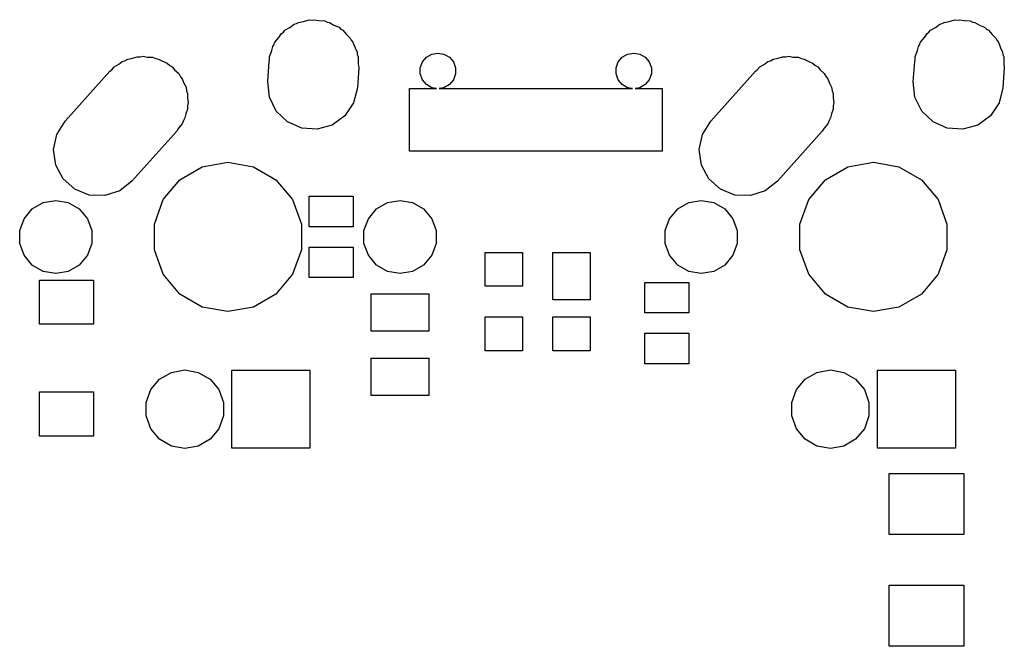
# Model space of a CAD drawing. Extents: x 50 to 349, y -142 to -48.
# Tile 7 of 22: x 51 to 80, y -69 to -51. Entities that reach past the tile are written whole.
import ezdxf

# ---------------------------------------------------------------- set-up
doc = ezdxf.new("R2010")
doc.units = 0
doc.header["$MEASUREMENT"] = 0
doc.layers.add('BLACK', color=7, linetype='CONTINUOUS')

msp = doc.modelspace()

# ---------------------------------------------------------------- linework, layer by layer
at = {"layer": 'Black'}
for p, q in [((59.1767, -50.8538), (59.2351, -50.8202)), ((59.2351, -50.8202), (59.3867, -50.7934)), ((59.3867, -50.7934), (59.5507, -50.7462)), ((59.5507, -50.7462), (59.6252, -50.7514)), ((59.6252, -50.7514), (59.69, -50.7399)), ((59.69, -50.7399), (59.8381, -50.7661)), ((59.8381, -50.7661), (60.0097, -50.7779)), ((60.0097, -50.7779), (60.0785, -50.8085)), ((60.0785, -50.8085), (60.1449, -50.8202)), ((60.1449, -50.8202), (60.2782, -50.8971)), ((78.2267, -50.8538), (78.2851, -50.8202)), ((78.2851, -50.8202), (78.4367, -50.7934)), ((78.4367, -50.7934), (78.6007, -50.7462)), ((78.6007, -50.7462), (78.6752, -50.7514)), ((78.6752, -50.7514), (78.74, -50.7399)), ((78.74, -50.7399), (78.8881, -50.7661)), ((78.8881, -50.7661), (79.0597, -50.7779)), ((79.0597, -50.7779), (79.1285, -50.8085)), ((79.1285, -50.8085), (79.1949, -50.8202)), ((79.1949, -50.8202), (79.3282, -50.8971)), ((58.7364, -51.1443), (58.7889, -51.1061)), ((58.7889, -51.1061), (58.8351, -51.0511)), ((58.8351, -51.0511), (58.9772, -50.9691)), ((58.9772, -50.9691), (59.1084, -50.8735)), ((59.1084, -50.8735), (59.1767, -50.8538)), ((60.2782, -50.8971), (60.4303, -50.9647)), ((60.4303, -50.9647), (60.4827, -51.0152)), ((60.4827, -51.0152), (60.5449, -51.0511)), ((60.5449, -51.0511), (60.6504, -51.1768)), ((77.7864, -51.1443), (77.8389, -51.1061)), ((77.8389, -51.1061), (77.8851, -51.0511)), ((77.8851, -51.0511), (78.0272, -50.9691)), ((78.0272, -50.9691), (78.1584, -50.8735)), ((78.1584, -50.8735), (78.2267, -50.8538)), ((79.3282, -50.8971), (79.4803, -50.9647)), ((79.4803, -50.9647), (79.5327, -51.0152)), ((79.5327, -51.0152), (79.5949, -51.0511)), ((79.5949, -51.0511), (79.7004, -51.1768)), ((58.5112, -51.4789), (58.5381, -51.405)), ((58.5381, -51.405), (58.6536, -51.2673)), ((58.6536, -51.2673), (58.7364, -51.1443)), ((60.6504, -51.1768), (60.7616, -51.284)), ((60.7616, -51.284), (60.7913, -51.3447)), ((60.7913, -51.3447), (60.8419, -51.405)), ((60.8419, -51.405), (60.9033, -51.5738)), ((77.5612, -51.4789), (77.5881, -51.405)), ((77.5881, -51.405), (77.7036, -51.2673)), ((77.7036, -51.2673), (77.7864, -51.1443)), ((79.7004, -51.1768), (79.8116, -51.284)), ((79.8116, -51.284), (79.8413, -51.3447)), ((79.8413, -51.3447), (79.8919, -51.405)), ((79.8919, -51.405), (79.9533, -51.5738)), ((58.3801, -51.839), (58.4481, -51.6522)), ((58.4481, -51.6522), (58.4795, -51.5261)), ((58.4795, -51.5261), (58.5112, -51.4789)), ((60.9033, -51.5738), (60.9637, -51.6974)), ((60.9637, -51.6974), (60.9701, -51.7573)), ((77.4301, -51.839), (77.4981, -51.6522)), ((77.4981, -51.6522), (77.5295, -51.5261)), ((77.5295, -51.5261), (77.5612, -51.4789)), ((79.9533, -51.5738), (80.0137, -51.6974)), ((80.0137, -51.6974), (80.0201, -51.7573)), ((53.936, -52.0497), (54.0318, -51.9746)), ((54.0318, -51.9746), (54.1109, -51.9488)), ((54.1109, -51.9488), (54.1951, -51.9002)), ((54.1951, -51.9002), (54.3353, -51.8754)), ((54.3353, -51.8754), (54.4692, -51.8317)), ((54.4692, -51.8317), (54.5654, -51.8349)), ((54.5654, -51.8349), (54.65, -51.8199)), ((54.65, -51.8199), (54.7738, -51.8418)), ((54.7738, -51.8418), (54.9291, -51.8469)), ((54.9291, -51.8469), (55.0276, -51.8865)), ((55.0276, -51.8865), (55.1049, -51.9002)), ((55.1049, -51.9002), (55.2044, -51.9576)), ((55.2044, -51.9576), (55.3561, -52.0186)), ((58.3277, -52.565), (58.3686, -51.9727)), ((58.3686, -51.9727), (58.3801, -51.926)), ((58.3801, -51.926), (58.3801, -51.839)), ((60.9701, -51.7573), (60.9999, -51.839)), ((60.9999, -51.839), (60.9999, -52.0378)), ((62.8286, -52.1585), (62.8912, -51.9865)), ((62.8912, -51.9865), (63.0088, -51.8463)), ((63.0088, -51.8463), (63.1674, -51.7548)), ((63.1674, -51.7548), (63.3476, -51.723)), ((63.3476, -51.723), (63.5278, -51.7548)), ((63.5278, -51.7548), (63.6864, -51.8463)), ((63.6864, -51.8463), (63.804, -51.9865)), ((63.804, -51.9865), (63.8666, -52.1585)), ((68.6086, -52.1585), (68.6712, -51.9865)), ((68.6712, -51.9865), (68.7888, -51.8463)), ((68.7888, -51.8463), (68.9474, -51.7548)), ((68.9474, -51.7548), (69.1276, -51.723)), ((69.1276, -51.723), (69.3078, -51.7548)), ((69.3078, -51.7548), (69.4664, -51.8463)), ((69.4664, -51.8463), (69.584, -51.9865)), ((69.584, -51.9865), (69.6466, -52.1585)), ((72.986, -52.0497), (73.0818, -51.9746)), ((73.0818, -51.9746), (73.1609, -51.9488)), ((73.1609, -51.9488), (73.2451, -51.9002)), ((73.2451, -51.9002), (73.3853, -51.8754)), ((73.3853, -51.8754), (73.5192, -51.8317)), ((73.5192, -51.8317), (73.6154, -51.8349)), ((73.6154, -51.8349), (73.7, -51.8199)), ((73.7, -51.8199), (73.8238, -51.8418)), ((73.8238, -51.8418), (73.9791, -51.8469)), ((73.9791, -51.8469), (74.0776, -51.8865)), ((74.0776, -51.8865), (74.1549, -51.9002)), ((74.1549, -51.9002), (74.2544, -51.9576)), ((74.2544, -51.9576), (74.4061, -52.0186)), ((77.3777, -52.565), (77.4186, -51.9727)), ((77.4186, -51.9727), (77.4301, -51.926)), ((77.4301, -51.926), (77.4301, -51.839)), ((80.0201, -51.7573), (80.0499, -51.839)), ((80.0499, -51.839), (80.0499, -52.0378)), ((52.3479, -53.7317), (53.6697, -52.2586)), ((53.6697, -52.2586), (53.7236, -52.2163)), ((53.7236, -52.2163), (53.7951, -52.1311)), ((53.7951, -52.1311), (53.936, -52.0497)), ((55.3561, -52.0186), (55.4392, -52.0932)), ((55.4392, -52.0932), (55.5049, -52.1311)), ((55.5049, -52.1311), (55.5763, -52.2162)), ((55.5763, -52.2162), (55.6986, -52.3259)), ((61.0123, -52.155), (60.9714, -52.7473)), ((60.9999, -52.0378), (61.0123, -52.155)), ((62.8286, -52.3415), (62.8286, -52.1585)), ((63.8666, -52.1585), (63.8666, -52.3415)), ((68.6086, -52.3415), (68.6086, -52.1585)), ((69.6466, -52.1585), (69.6466, -52.3415)), ((71.3979, -53.7317), (72.7197, -52.2586)), ((72.7197, -52.2586), (72.7736, -52.2163)), ((72.7736, -52.2163), (72.8451, -52.1311)), ((72.8451, -52.1311), (72.986, -52.0497)), ((74.4061, -52.0186), (74.4892, -52.0932)), ((74.4892, -52.0932), (74.5549, -52.1311)), ((74.5549, -52.1311), (74.6263, -52.2162)), ((74.6263, -52.2162), (74.7486, -52.3259)), ((80.0623, -52.155), (80.0214, -52.7473)), ((80.0499, -52.0378), (80.0623, -52.155)), ((55.6986, -52.3259), (55.7514, -52.4249)), ((55.7514, -52.4249), (55.8019, -52.485)), ((55.8019, -52.485), (55.8411, -52.5929)), ((58.3763, -53.0226), (58.3277, -52.565)), ((62.8912, -52.5135), (62.8286, -52.3415)), ((63.0088, -52.6537), (62.8912, -52.5135)), ((63.804, -52.5135), (63.6864, -52.6537)), ((63.8666, -52.3415), (63.804, -52.5135)), ((68.6712, -52.5135), (68.6086, -52.3415)), ((68.7888, -52.6537), (68.6712, -52.5135)), ((69.584, -52.5135), (69.4664, -52.6537)), ((69.6466, -52.3415), (69.584, -52.5135)), ((74.7486, -52.3259), (74.8014, -52.4249)), ((74.8014, -52.4249), (74.8519, -52.485)), ((74.8519, -52.485), (74.8911, -52.5929)), ((77.4263, -53.0226), (77.3777, -52.565)), ((55.8411, -52.5929), (55.9153, -52.7318)), ((55.9153, -52.7318), (55.9305, -52.8383)), ((55.9305, -52.8383), (55.9599, -52.919)), ((60.9714, -52.7473), (60.8605, -53.1939)), ((62.5126, -54.62), (62.5126, -52.77)), ((62.5126, -52.77), (63.3079, -52.77)), ((63.1674, -52.7452), (63.0088, -52.6537)), ((63.3079, -52.77), (63.1674, -52.7452)), ((63.5278, -52.7452), (63.3873, -52.77)), ((63.3873, -52.77), (63.5126, -52.77)), ((63.5126, -52.77), (64.2876, -52.77)), ((63.6864, -52.6537), (63.5278, -52.7452)), ((64.2876, -52.77), (64.8376, -52.77)), ((64.8376, -52.77), (65.3376, -52.77)), ((65.3376, -52.77), (65.8376, -52.77)), ((65.8376, -52.77), (66.3376, -52.77)), ((66.3376, -52.77), (66.8376, -52.77)), ((66.8376, -52.77), (67.3376, -52.77)), ((67.3376, -52.77), (67.8376, -52.77)), ((67.8376, -52.77), (68.3376, -52.77)), ((68.3376, -52.77), (69.0879, -52.77)), ((68.9474, -52.7452), (68.7888, -52.6537)), ((69.0879, -52.77), (68.9474, -52.7452)), ((69.3078, -52.7452), (69.1673, -52.77)), ((69.1673, -52.77), (69.1876, -52.77)), ((69.1876, -52.77), (69.9626, -52.77)), ((69.4664, -52.6537), (69.3078, -52.7452)), ((69.9626, -52.77), (69.9626, -54.62)), ((74.8911, -52.5929), (74.9653, -52.7318)), ((74.9653, -52.7318), (74.9805, -52.8383)), ((74.9805, -52.8383), (75.0099, -52.919)), ((80.0214, -52.7473), (79.9105, -53.1939)), ((55.9599, -52.919), (55.9599, -53.0447)), ((55.9599, -53.0447), (55.9802, -53.1874)), ((58.5784, -53.436), (58.3763, -53.0226)), ((75.0099, -52.919), (75.0099, -53.0447)), ((75.0099, -53.0447), (75.0302, -53.1874)), ((77.6284, -53.436), (77.4263, -53.0226)), ((55.9599, -53.381), (55.9112, -53.5147)), ((55.9802, -53.1874), (55.9599, -53.2837)), ((55.9599, -53.2837), (55.9599, -53.381)), ((58.9097, -53.7553), (58.5784, -53.436)), ((60.8605, -53.1939), (60.6036, -53.5757)), ((75.0099, -53.381), (74.9612, -53.5147)), ((75.0302, -53.1874), (75.0099, -53.2837)), ((75.0099, -53.2837), (75.0099, -53.381)), ((77.9597, -53.7553), (77.6284, -53.436)), ((79.9105, -53.1939), (79.6536, -53.5757)), ((52.1047, -54.1223), (52.3479, -53.7317)), ((55.8399, -53.7105), (55.8019, -53.815)), ((55.8853, -53.6377), (55.8399, -53.7105)), ((55.9112, -53.5147), (55.8853, -53.6377)), ((60.6036, -53.5757), (60.2316, -53.8465)), ((71.1547, -54.1223), (71.3979, -53.7317)), ((74.8899, -53.7105), (74.8519, -53.815)), ((74.9353, -53.6377), (74.8899, -53.7105)), ((74.9612, -53.5147), (74.9353, -53.6377)), ((79.6536, -53.5757), (79.2816, -53.8465)), ((55.6421, -54.0283), (54.3203, -55.5014)), ((55.6973, -53.9397), (55.6421, -54.0283)), ((55.8019, -53.815), (55.6973, -53.9397)), ((59.3303, -53.9421), (58.9097, -53.7553)), ((59.7893, -53.9738), (59.3303, -53.9421)), ((60.2316, -53.8465), (59.7893, -53.9738)), ((74.6921, -54.0283), (73.3703, -55.5014)), ((74.7473, -53.9397), (74.6921, -54.0283)), ((74.8519, -53.815), (74.7473, -53.9397)), ((78.3803, -53.9421), (77.9597, -53.7553)), ((78.8393, -53.9738), (78.3803, -53.9421)), ((79.2816, -53.8465), (78.8393, -53.9738)), ((52.0098, -54.5726), (52.1047, -54.1223)), ((71.0598, -54.5726), (71.1547, -54.1223)), ((52.0747, -55.0282), (52.0098, -54.5726)), ((63.2876, -54.62), (62.5126, -54.62)), ((63.5126, -54.62), (63.2876, -54.62)), ((64.1376, -54.62), (63.5126, -54.62)), ((64.2876, -54.62), (64.1376, -54.62)), ((64.6376, -54.62), (64.2876, -54.62)), ((65.1376, -54.62), (64.6376, -54.62)), ((65.6376, -54.62), (65.1376, -54.62)), ((66.1376, -54.62), (65.6376, -54.62)), ((66.3376, -54.62), (66.1376, -54.62)), ((66.6376, -54.62), (66.3376, -54.62)), ((66.8376, -54.62), (66.6376, -54.62)), ((67.1376, -54.62), (66.8376, -54.62)), ((67.3376, -54.62), (67.1376, -54.62)), ((67.6376, -54.62), (67.3376, -54.62)), ((67.8376, -54.62), (67.6376, -54.62)), ((68.1876, -54.62), (67.8376, -54.62)), ((68.9626, -54.62), (68.1876, -54.62)), ((69.9626, -54.62), (68.9626, -54.62)), ((71.1247, -55.0282), (71.0598, -54.5726)), ((52.2914, -55.4341), (52.0747, -55.0282)), ((55.7344, -55.463), (56.3968, -55.0805)), ((56.3968, -55.0805), (57.15, -54.9477)), ((57.15, -54.9477), (57.9032, -55.0805)), ((57.9032, -55.0805), (58.5656, -55.463)), ((71.3414, -55.4341), (71.1247, -55.0282)), ((74.7844, -55.463), (75.4468, -55.0805)), ((75.4468, -55.0805), (76.2, -54.9477)), ((76.2, -54.9477), (76.9532, -55.0805)), ((76.9532, -55.0805), (77.6156, -55.463)), ((52.6339, -55.7414), (52.2914, -55.4341)), ((55.2428, -56.0489), (55.7344, -55.463)), ((58.5656, -55.463), (59.0572, -56.0489)), ((71.6839, -55.7414), (71.3414, -55.4341)), ((74.2928, -56.0489), (74.7844, -55.463)), ((77.6156, -55.463), (78.1072, -56.0489)), ((53.0609, -55.9131), (52.6339, -55.7414)), ((53.9582, -55.7854), (53.5208, -55.9283)), ((54.3203, -55.5014), (53.9582, -55.7854)), ((72.1109, -55.9131), (71.6839, -55.7414)), ((73.0082, -55.7854), (72.5708, -55.9283)), ((73.3703, -55.5014), (73.0082, -55.7854)), ((51.7009, -56.136), (52.07, -56.0709)), ((52.07, -56.0709), (52.4391, -56.136)), ((53.5208, -55.9283), (53.0609, -55.9131)), ((54.9812, -56.7676), (55.2428, -56.0489)), ((59.0572, -56.0489), (59.3188, -56.7676)), ((59.548, -56.85), (59.548, -55.95)), ((59.548, -55.95), (60.848, -55.95)), ((60.848, -55.95), (60.848, -56.85)), ((61.8609, -56.136), (62.23, -56.0709)), ((62.23, -56.0709), (62.5991, -56.136)), ((70.7509, -56.136), (71.12, -56.0709)), ((71.12, -56.0709), (71.4891, -56.136)), ((72.5708, -55.9283), (72.1109, -55.9131)), ((74.0312, -56.7676), (74.2928, -56.0489)), ((78.1072, -56.0489), (78.3688, -56.7676)), ((51.1355, -56.6104), (51.3764, -56.3234)), ((51.3764, -56.3234), (51.7009, -56.136)), ((52.4391, -56.136), (52.7636, -56.3234)), ((52.7636, -56.3234), (53.0045, -56.6104)), ((61.2955, -56.6104), (61.5364, -56.3234)), ((61.5364, -56.3234), (61.8609, -56.136)), ((62.5991, -56.136), (62.9236, -56.3234)), ((62.9236, -56.3234), (63.1645, -56.6104)), ((70.1855, -56.6104), (70.4264, -56.3234)), ((70.4264, -56.3234), (70.7509, -56.136)), ((71.4891, -56.136), (71.8136, -56.3234)), ((71.8136, -56.3234), (72.0545, -56.6104)), ((51.0073, -56.9626), (51.1355, -56.6104)), ((53.0045, -56.6104), (53.1327, -56.9626)), ((61.1673, -56.9626), (61.2955, -56.6104)), ((63.1645, -56.6104), (63.2927, -56.9626)), ((70.0573, -56.9626), (70.1855, -56.6104)), ((72.0545, -56.6104), (72.1827, -56.9626)), ((54.9812, -57.5324), (54.9812, -56.7676)), ((59.3188, -56.7676), (59.3188, -57.5324)), ((60.848, -56.85), (59.548, -56.85)), ((74.0312, -57.5324), (74.0312, -56.7676)), ((78.3688, -56.7676), (78.3688, -57.5324)), ((51.0073, -57.3374), (51.0073, -56.9626)), ((53.1327, -56.9626), (53.1327, -57.3374)), ((61.1673, -57.3374), (61.1673, -56.9626)), ((63.2927, -56.9626), (63.2927, -57.3374)), ((70.0573, -57.3374), (70.0573, -56.9626)), ((72.1827, -56.9626), (72.1827, -57.3374)), ((51.1355, -57.6896), (51.0073, -57.3374)), ((53.1327, -57.3374), (53.0045, -57.6896)), ((59.548, -58.35), (59.548, -57.45)), ((59.548, -57.45), (60.848, -57.45)), ((60.848, -57.45), (60.848, -58.35)), ((61.2955, -57.6896), (61.1673, -57.3374)), ((63.2927, -57.3374), (63.1645, -57.6896)), ((70.1855, -57.6896), (70.0573, -57.3374)), ((72.1827, -57.3374), (72.0545, -57.6896)), ((51.3764, -57.9766), (51.1355, -57.6896)), ((53.0045, -57.6896), (52.7636, -57.9766)), ((55.2428, -58.2511), (54.9812, -57.5324)), ((59.3188, -57.5324), (59.0572, -58.2511)), ((61.5364, -57.9766), (61.2955, -57.6896)), ((63.1645, -57.6896), (62.9236, -57.9766)), ((64.744, -58.605), (64.744, -57.605)), ((64.744, -57.605), (65.844, -57.605)), ((65.844, -57.605), (65.844, -58.605)), ((66.744, -59.005), (66.744, -57.605)), ((66.744, -57.605), (67.844, -57.605)), ((67.844, -57.605), (67.844, -59.005)), ((70.4264, -57.9766), (70.1855, -57.6896)), ((72.0545, -57.6896), (71.8136, -57.9766)), ((74.2928, -58.2511), (74.0312, -57.5324)), ((78.3688, -57.5324), (78.1072, -58.2511)), ((51.7009, -58.164), (51.3764, -57.9766)), ((52.7636, -57.9766), (52.4391, -58.164)), ((61.8609, -58.164), (61.5364, -57.9766)), ((62.9236, -57.9766), (62.5991, -58.164)), ((70.7509, -58.164), (70.4264, -57.9766)), ((71.8136, -57.9766), (71.4891, -58.164)), ((52.07, -58.2291), (51.7009, -58.164)), ((52.4391, -58.164), (52.07, -58.2291)), ((55.7344, -58.837), (55.2428, -58.2511)), ((59.0572, -58.2511), (58.5656, -58.837)), ((60.848, -58.35), (59.548, -58.35)), ((62.23, -58.2291), (61.8609, -58.164)), ((62.5991, -58.164), (62.23, -58.2291)), ((71.12, -58.2291), (70.7509, -58.164)), ((71.4891, -58.164), (71.12, -58.2291)), ((74.7844, -58.837), (74.2928, -58.2511)), ((78.1072, -58.2511), (77.6156, -58.837)), ((51.5875, -59.7219), (51.5875, -58.4219)), ((51.5875, -58.4219), (53.1875, -58.4219)), ((53.1875, -58.4219), (53.1875, -59.7219)), ((65.844, -58.605), (64.744, -58.605)), ((69.454, -59.39), (69.454, -58.49)), ((69.454, -58.49), (70.754, -58.49)), ((70.754, -58.49), (70.754, -59.39)), ((56.3968, -59.2195), (55.7344, -58.837)), ((58.5656, -58.837), (57.9032, -59.2195)), ((61.38, -59.925), (61.38, -58.825)), ((61.38, -58.825), (63.08, -58.825)), ((63.08, -58.825), (63.08, -59.925)), ((75.4468, -59.2195), (74.7844, -58.837)), ((77.6156, -58.837), (76.9532, -59.2195)), ((57.15, -59.3523), (56.3968, -59.2195)), ((57.9032, -59.2195), (57.15, -59.3523)), ((67.844, -59.005), (66.744, -59.005)), ((76.2, -59.3523), (75.4468, -59.2195)), ((76.9532, -59.2195), (76.2, -59.3523)), ((64.744, -60.505), (64.744, -59.505)), ((64.744, -59.505), (65.844, -59.505)), ((65.844, -59.505), (65.844, -60.505)), ((66.744, -60.505), (66.744, -59.505)), ((66.744, -59.505), (67.844, -59.505)), ((67.844, -59.505), (67.844, -60.505)), ((70.754, -59.39), (69.454, -59.39)), ((53.1875, -59.7219), (51.5875, -59.7219)), ((63.08, -59.925), (61.38, -59.925)), ((69.454, -60.89), (69.454, -59.99)), ((69.454, -59.99), (70.754, -59.99)), ((70.754, -59.99), (70.754, -60.89)), ((65.844, -60.505), (64.744, -60.505)), ((67.844, -60.505), (66.744, -60.505)), ((61.38, -61.825), (61.38, -60.725)), ((61.38, -60.725), (63.08, -60.725)), ((63.08, -60.725), (63.08, -61.825)), ((70.754, -60.89), (69.454, -60.89)), ((55.1364, -61.3438), (55.4843, -61.1429)), ((55.4843, -61.1429), (55.88, -61.0731)), ((55.88, -61.0731), (56.2757, -61.1429)), ((56.2757, -61.1429), (56.6236, -61.3438)), ((57.2675, -63.3825), (57.2675, -61.0775)), ((57.2675, -61.0775), (59.5725, -61.0775)), ((59.5725, -61.0775), (59.5725, -63.3825)), ((74.1864, -61.3438), (74.5343, -61.1429)), ((74.5343, -61.1429), (74.93, -61.0731)), ((74.93, -61.0731), (75.3257, -61.1429)), ((75.3257, -61.1429), (75.6736, -61.3438)), ((76.3175, -63.3825), (76.3175, -61.0775)), ((76.3175, -61.0775), (78.6225, -61.0775)), ((78.6225, -61.0775), (78.6225, -63.3825)), ((54.8781, -61.6515), (55.1364, -61.3438)), ((56.6236, -61.3438), (56.8819, -61.6515)), ((73.9281, -61.6515), (74.1864, -61.3438)), ((75.6736, -61.3438), (75.9319, -61.6515)), ((51.5875, -63.0219), (51.5875, -61.7219)), ((51.5875, -61.7219), (53.1875, -61.7219)), ((53.1875, -61.7219), (53.1875, -63.0219)), ((54.7407, -62.0291), (54.8781, -61.6515)), ((56.8819, -61.6515), (57.0193, -62.0291)), ((63.08, -61.825), (61.38, -61.825)), ((73.7907, -62.0291), (73.9281, -61.6515)), ((75.9319, -61.6515), (76.0693, -62.0291)), ((54.7407, -62.4309), (54.7407, -62.0291)), ((57.0193, -62.0291), (57.0193, -62.4309)), ((73.7907, -62.4309), (73.7907, -62.0291)), ((76.0693, -62.0291), (76.0693, -62.4309)), ((54.8781, -62.8085), (54.7407, -62.4309)), ((57.0193, -62.4309), (56.8819, -62.8085)), ((73.9281, -62.8085), (73.7907, -62.4309)), ((76.0693, -62.4309), (75.9319, -62.8085)), ((53.1875, -63.0219), (51.5875, -63.0219)), ((55.1364, -63.1162), (54.8781, -62.8085)), ((56.8819, -62.8085), (56.6236, -63.1162)), ((74.1864, -63.1162), (73.9281, -62.8085)), ((75.9319, -62.8085), (75.6736, -63.1162)), ((55.4843, -63.3171), (55.1364, -63.1162)), ((55.88, -63.3869), (55.4843, -63.3171)), ((56.2757, -63.3171), (55.88, -63.3869)), ((56.6236, -63.1162), (56.2757, -63.3171)), ((74.5343, -63.3171), (74.1864, -63.1162)), ((74.93, -63.3869), (74.5343, -63.3171)), ((75.3257, -63.3171), (74.93, -63.3869)), ((75.6736, -63.1162), (75.3257, -63.3171)), ((59.5725, -63.3825), (57.2675, -63.3825)), ((78.6225, -63.3825), (76.3175, -63.3825)), ((76.6688, -65.925), (76.6688, -64.125)), ((76.6688, -64.125), (78.8687, -64.125)), ((78.8687, -64.125), (78.8687, -65.925)), ((78.8687, -65.925), (76.6688, -65.925)), ((76.6688, -69.225), (76.6688, -67.425)), ((76.6688, -67.425), (78.8687, -67.425)), ((78.8687, -67.425), (78.8687, -69.225)), ((78.8687, -69.225), (76.6688, -69.225))]:
    msp.add_line(p, q, dxfattribs=at)

doc.saveas('drawing.dxf')
